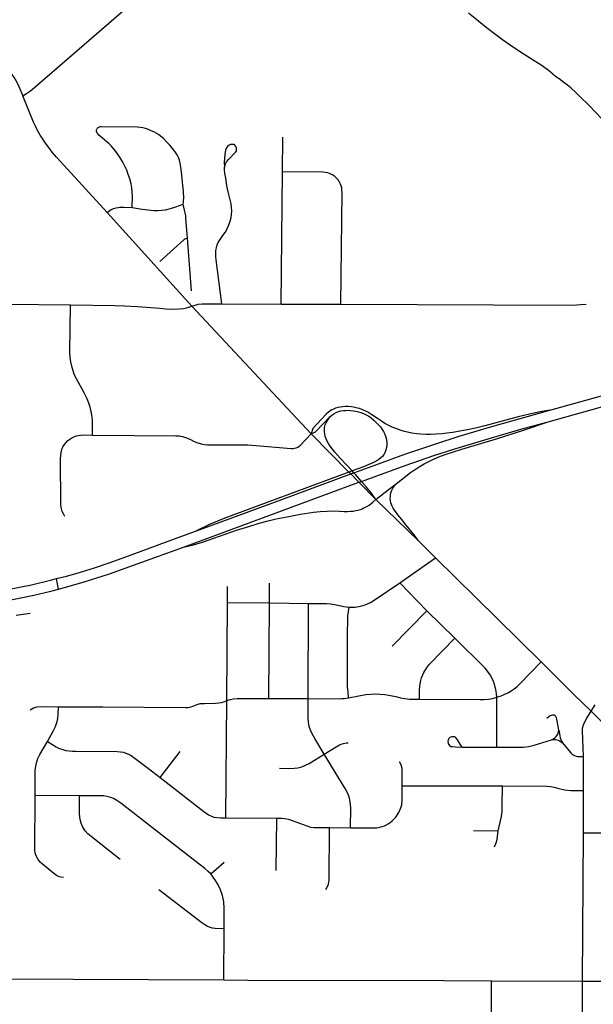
# Model space of a CAD drawing. Extents: x 1410746 to 1533160, y 578873 to 704954.
# Tile 175 of 227: x 1466158 to 1470673, y 677735 to 685486. Entities that reach past the tile are written whole.
import ezdxf

# ---------------------------------------------------------------- set-up
doc = ezdxf.new("R2010")
doc.units = 0
doc.header["$MEASUREMENT"] = 0
doc.layers.add('MC_STREETS', color=254, linetype='CONTINUOUS')

msp = doc.modelspace()

# ---------------------------------------------------------------- linework, layer by layer
at = {"layer": 'MC_STREETS'}
for p, q in [((1468225.83255, 684289.74415), (1468228.67015, 684561.484425)), ((1468216.45365, 683245.736725), (1468225.83255, 684289.74415)), ((1467512.84875, 683231.9464), (1466845.929225, 683969.628875)), ((1467509.194225, 683352.1003), (1467478.825925, 683766.525125)), ((1467749.11215, 683250.265375), (1468216.45365, 683245.736725)), ((1466057.10085, 683246.353275), (1466558.59325, 683240.89755)), ((1468451.170675, 682226.062925), (1467512.84875, 683231.9464)), ((1468216.45365, 683245.736725), (1468684.667575, 683246.3201)), ((1470331.710725, 682411.484425), (1471435.9851, 682720.418)), ((1467446.141475, 681333.970825), (1468828.331275, 681844.124125)), ((1469293.442125, 681385.97635), (1468961.932125, 681708.830675)), ((1469430.171575, 681250.724175), (1469293.442125, 681385.97635)), ((1469149.4931, 681052.971425), (1469430.171575, 681250.724175)), ((1469749.228175, 680938.462025), (1469430.171575, 681250.724175)), ((1466464.1125, 681004.008125), (1466447.8893, 681085.74675)), ((1467793.536175, 680896.8254), (1467792.53005, 681024.756275)), ((1468123.157225, 680895.052125), (1468123.0854, 681048.869975)), ((1469361.656075, 680833.10505), (1469149.4931, 681052.971425)), ((1470262.79805, 680430.94455), (1469749.228175, 680938.462025)), ((1467787.69475, 680125.862225), (1467793.536175, 680896.8254)), ((1467793.536175, 680896.8254), (1468123.157225, 680895.052125)), ((1468118.6812, 680142.05625), (1468123.157225, 680895.052125)), ((1468123.157225, 680895.052125), (1468432.223225, 680890.409725)), ((1468428.05975, 680141.355675), (1468432.223225, 680890.409725)), ((1466129.0837, 680798.075725), (1466240.382875, 680815.149375)), ((1469088.6038, 680555.0984), (1469361.656075, 680833.10505)), ((1469583.164475, 680617.064475), (1469361.656075, 680833.10505)), ((1469912.48205, 679981.5004), (1469912.651025, 680151.51685)), ((1466462.762525, 680076.58855), (1466812.45745, 680075.467325)), ((1467780.010625, 679202.926575), (1467787.69475, 680125.862225)), ((1468118.6812, 680142.05625), (1468428.05975, 680141.355675)), ((1470759.06865, 679938.84115), (1470655.793525, 680041.7064)), ((1469913.939425, 679760.194475), (1469912.48205, 679981.5004)), ((1469640.14625, 679760.268675), (1469913.939425, 679760.194475)), ((1467263.406325, 679520.272825), (1467420.977875, 679723.671575)), ((1470595.963625, 679416.5649), (1470594.7122, 679685.7529)), ((1469169.487825, 679455.660425), (1469957.94095, 679454.24015)), ((1466629.510525, 679375.75165), (1466279.246975, 679377.860575)), ((1470596.0318, 679085.1631), (1470595.963625, 679416.5649)), ((1467780.010625, 679202.926575), (1468181.795575, 679199.729075)), ((1468176.2093, 678789.2184), (1468181.795575, 679199.729075)), ((1468596.41315, 679125.738), (1468762.3105, 679125.1827)), ((1469729.475225, 679101.6164), (1469922.95245, 679098.98475)), ((1470589.29405, 677916.45715), (1470596.0318, 679085.1631)), ((1470596.0318, 679085.1631), (1470907.24625, 679084.9627)), ((1467662.06565, 678762.223475), (1467766.2075, 678854.592625)), ((1467763.93235, 677926.899225), (1467767.84725, 678331.309875)), ((1465841.81045, 677935.350875), (1467763.93235, 677926.899225)), ((1469872.114075, 677918.55685), (1470589.29405, 677916.45715)), ((1470583.7535, 676734.665825), (1470589.29405, 677916.45715)), ((1470589.29405, 677916.45715), (1470906.342275, 677916.1004))]:
    msp.add_line(p, q, dxfattribs=at)
for points in [[(1466181.1151, 684886.4654), (1466210.9276, 684904.132675), (1466234.864625, 684920.312325), (1466259.286675, 684938.88185), (1467654.987475, 686149.306425)], [(1470738.2491, 684708.57125), (1470639.8116, 684810.04695), (1470565.679675, 684884.786525), (1470537.728275, 684910.915), (1470497.016475, 684949.19625), (1470469.138275, 684971.376075), (1470443.699675, 684989.916075), (1470413.949425, 685012.33655), (1470372.8445, 685042.104725), (1470317.368925, 685088.652375), (1470291.068, 685108.0547), (1470269.50985, 685123.576575), (1470242.202125, 685141.06305), (1470206.991225, 685163.674725), (1470120.327475, 685216.2766), (1470037.5442, 685271.896625), (1469957.779075, 685328.37895), (1469884.91255, 685383.13665), (1469817.219975, 685435.738525), (1469755.994825, 685484.459925), (1469691.3204, 685537.924125)], [(1465799.57705, 685274.130325), (1465867.771, 685240.328525), (1465920.4852, 685213.279925), (1465938.280325, 685203.731325), (1465966.492125, 685185.068125), (1465994.81635, 685162.7552), (1466024.744325, 685136.49425), (1466045.4852, 685116.491725), (1466064.582425, 685095.224375), (1466096.065175, 685054.855425), (1466114.70995, 685028.06485), (1466126.11405, 685008.514975), (1466142.4056, 684978.104075), (1466157.792075, 684942.9867), (1466181.1151, 684886.4654)], [(1466845.929225, 683969.628875), (1466506.344275, 684341.539), (1466448.605675, 684405.33765), (1466413.98315, 684443.96955), (1466393.67065, 684468.58355), (1466367.455375, 684502.997325), (1466349.49265, 684528.757825), (1466336.2982, 684549.9384), (1466318.9371, 684577.716175), (1466298.487575, 684614.342225), (1466282.10845, 684647.310475), (1466267.19925, 684679.85875), (1466181.1151, 684886.4654)], [(1467193.63525, 684612.258425), (1467170.8488, 684621.373), (1467146.76025, 684629.402525), (1467127.011975, 684634.176825), (1467105.5276, 684637.64905), (1467086.120925, 684639.08005), (1466797.949275, 684642.336075), (1466790.210725, 684641.76285), (1466783.332, 684640.3298), (1466776.697, 684637.55315), (1466771.2856, 684633.652575), (1466768.119275, 684629.707375), (1466764.558875, 684623.419625)], [(1467042.2138, 684007.06765), (1467044.3028, 684096.894525), (1467043.1091, 684127.3342), (1467040.42325, 684161.653425), (1467034.7531, 684194.1821), (1467024.308125, 684232.679325), (1467012.796275, 684267.81275), (1466999.7146, 684301.955075), (1466988.1513, 684327.68765), (1466968.967625, 684365.59405), (1466946.120875, 684402.844325), (1466927.836475, 684429.43875), (1466905.2586, 684458.2322), (1466889.6336, 684478.197475), (1466878.131875, 684492.303375), (1466861.855825, 684508.579425), (1466847.0989, 684522.685325), (1466808.90445, 684554.36935), (1466781.757225, 684578.416325), (1466774.139625, 684585.895475), (1466767.6821, 684594.04425), (1466763.9921, 684600.963), (1466762.1471, 684609.726775), (1466762.7621, 684616.953025), (1466764.558875, 684623.419625)], [(1467445.7643, 684033.864975), (1467446.486975, 684048.561425), (1467447.693675, 684065.45535), (1467448.900375, 684079.63415), (1467448.49635, 684095.027525), (1467447.413525, 684117.148175), (1467445.8922, 684139.037925), (1467444.069275, 684158.04835), (1467430.976375, 684285.8528), (1467425.59995, 684326.3175), (1467420.5065, 684357.72715), (1467414.564125, 684380.9307), (1467409.34705, 684396.3296), (1467402.83665, 684411.30355), (1467392.636975, 684429.532725), (1467381.173675, 684446.013775), (1467368.0222, 684462.663), (1467354.5745, 684479.6872), (1467336.464425, 684501.192925), (1467319.486225, 684520.1519), (1467286.5172, 684552.5796), (1467265.900875, 684569.7237), (1467249.84185, 684581.225425), (1467231.8297, 684592.944175), (1467213.600525, 684602.7098), (1467193.63525, 684612.258425)], [(1467859.612625, 684488.466175), (1467852.2676, 684497.727275), (1467842.04845, 684503.1562), (1467830.23255, 684504.4336), (1467818.0973, 684503.1562), (1467805.96205, 684497.727275), (1467793.1881, 684488.146825), (1467784.565675, 684476.650275), (1467777.540025, 684458.76675), (1467771.79175, 684425.235125), (1467768.59825, 684396.1744), (1467767.32085, 684363.281475), (1467768.9176, 684325.598325)], [(1467768.9176, 684325.598325), (1467777.220675, 684350.826875), (1467786.481775, 684367.113675), (1467802.129875, 684385.31655), (1467858.654575, 684446.631475), (1467863.444825, 684454.93455), (1467865.04155, 684466.11175), (1467864.0835, 684476.650275), (1467859.612625, 684488.466175)], [(1467749.11215, 683250.265375), (1467703.89515, 683594.436525), (1467701.300225, 683621.21915), (1467700.41475, 683645.12715), (1467702.037025, 683669.78475), (1467705.72765, 683690.729475), (1467712.8115, 683713.309275), (1467721.223575, 683731.46165), (1467757.971075, 683786.804275), (1467774.79525, 683812.040525), (1467790.733925, 683839.047725), (1467804.4589, 683871.81055), (1467813.75645, 683899.2605), (1467821.711325, 683929.014875), (1467826.1532, 683953.71765), (1467827.590775, 683982.586275), (1467825.71045, 684007.73205), (1467821.7258, 684037.838425), (1467799.0536, 684131.8703), (1467789.036575, 684177.7399), (1467785.204375, 684201.3717), (1467779.4561, 684237.77745), (1467772.430425, 684278.015375), (1467769.23695, 684305.160025), (1467768.9176, 684325.598325)], [(1468684.667575, 683246.3201), (1468695.114425, 684125.6408), (1468694.420675, 684145.5066), (1468692.218625, 684162.17925), (1468688.563925, 684177.87035), (1468682.9504, 684192.1902), (1468675.2314, 684208.422275), (1468665.164875, 684225.094925), (1468652.58175, 684238.936375), (1468635.59715, 684253.968625), (1468622.852425, 684262.59985), (1468607.8482, 684270.546675), (1468582.474225, 684279.42725), (1468562.612725, 684283.097825), (1468543.108475, 684284.864825), (1468225.83255, 684289.74415)], [(1467042.2138, 684007.06765), (1467122.19255, 683995.7274), (1467188.742025, 683986.476125), (1467213.213125, 683984.68555), (1467243.05595, 683984.387125), (1467276.778325, 683987.072975), (1467306.024275, 683990.6541), (1467344.398625, 683999.2936), (1467386.8983, 684012.140925), (1467445.7643, 684033.864975)], [(1467478.825925, 683766.525125), (1467466.709075, 683920.2045), (1467464.6422, 683941.6421), (1467460.73595, 683964.558775), (1467455.5276, 683986.433775), (1467450.05885, 684009.61085), (1467445.7643, 684033.864975)], [(1466845.929225, 683969.628875), (1466858.782175, 683979.94505), (1466878.907175, 683991.614175), (1466899.68495, 684000.07675), (1466916.958625, 684005.4818), (1466932.708825, 684008.895625), (1466945.5231, 684010.350375), (1466961.0399, 684010.971), (1466981.291, 684011.201875), (1467042.2138, 684007.06765)], [(1467261.829725, 683582.776075), (1467448.96885, 683752.699375), (1467458.07635, 683760.083825), (1467465.953125, 683763.5299), (1467478.825925, 683766.525125)], [(1467512.84875, 683231.9464), (1467537.979975, 683239.9179), (1467563.00155, 683245.652025), (1467595.3211, 683248.779725), (1467749.11215, 683250.265375)], [(1468684.667575, 683246.3201), (1470489.45545, 683239.922575), (1470542.620825, 683241.863175), (1470573.502075, 683243.5273), (1470616.1894, 683246.562825)], [(1466731.281075, 682215.967775), (1466730.768275, 682306.412175), (1466729.65905, 682332.58795), (1466725.16265, 682374.940225), (1466720.3779, 682402.724625), (1466712.304425, 682434.58185), (1466702.539675, 682466.108025), (1466689.212925, 682502.077125), (1466666.264475, 682548.43825), (1466603.572025, 682657.887825), (1466589.8565, 682688.399575), (1466569.435275, 682748.9198), (1466560.736475, 682791.719575), (1466555.8372, 682827.886175), (1466553.3418, 682872.0206), (1466558.59325, 683240.89755)], [(1466558.59325, 683240.89755), (1466907.0575, 683235.42725), (1466983.90925, 683234.096475), (1467086.0456, 683229.4388), (1467261.706775, 683214.467675), (1467311.9432, 683210.475375), (1467361.8812, 683207.970075), (1467413.012, 683209.509425), (1467447.798, 683212.811175), (1467471.84325, 683217.09045), (1467487.94885, 683222.2371), (1467512.84875, 683231.9464)], [(1470317.44335, 682321.62565), (1470879.94335, 682477.87565), (1471453.49085, 682638.093675)], [(1468599.74785, 682358.9231), (1468614.8419, 682372.473725), (1468630.8217, 682383.8806), (1468647.79715, 682392.67145), (1468666.5914, 682400.552925), (1468686.29505, 682405.7062), (1468705.39245, 682408.737525), (1468725.0961, 682410.556325), (1468742.677825, 682411.162575), (1468762.684625, 682409.95005), (1468783.6008, 682408.13125), (1468804.517, 682404.190525), (1468824.22065, 682399.3404), (1468842.711775, 682393.58085), (1468864.53735, 682385.396275), (1468884.109125, 682376.008475), (1468905.460325, 682364.17695), (1468925.467125, 682350.53595), (1468946.080175, 682333.5605), (1468969.72455, 682311.12865), (1468985.546475, 682293.65765), (1468996.7034, 682280.20905), (1469009.973475, 682260.764725), (1469020.3478, 682243.833075), (1469028.5324, 682227.4639), (1469036.110725, 682208.669625), (1469041.87025, 682191.39105), (1469045.50785, 682174.4156), (1469047.32665, 682159.258925), (1469047.32665, 682137.43335), (1469044.901575, 682117.7297), (1469040.96085, 682099.238575), (1469033.9888, 682080.74745), (1469024.59165, 682064.37825), (1469012.769475, 682048.009075), (1469001.69395, 682037.629975), (1468986.0541, 682023.718425), (1468968.1995, 682012.564325), (1468938.60855, 681998.201475), (1468904.71885, 681983.4495), (1468864.34825, 681967.3479), (1468774.217225, 681933.8448), (1468748.99225, 681924.468275), (1467773.159625, 681561.736025), (1467657.236625, 681514.096425), (1467550.5499, 681462.7107)], [(1470331.710725, 682411.484425), (1470255.2816, 682399.1443), (1470171.687225, 682381.231225), (1470082.721125, 682358.431225), (1469859.203575, 682298.433), (1469808.6489, 682285.29675), (1469746.550225, 682270.966275), (1469694.984475, 682260.93685), (1469623.14905, 682247.082175), (1469567.419475, 682237.52855), (1469519.45135, 682230.1446), (1469482.877625, 682226.4927), (1469434.78945, 682222.703), (1469392.350225, 682220.62395), (1469357.240125, 682220.903175), (1469315.4422, 682222.800025), (1469284.082075, 682226.39985), (1469245.78025, 682231.955575), (1469211.603225, 682238.757775), (1469187.57275, 682244.696075), (1469159.65615, 682252.897175), (1469125.363225, 682265.2318), (1469090.135525, 682279.325725), (1469059.094025, 682293.498475), (1469033.26435, 682307.85245), (1469005.519975, 682324.794325), (1468973.89955, 682347.3954), (1468929.3159, 682376.056325), (1468897.8685, 682396.357825), (1468870.4018, 682410.688275), (1468831.78915, 682425.01875), (1468817.343, 682428.87105), (1468785.813125, 682435.16935), (1468769.6905, 682437.35885), (1468743.81605, 682439.747275), (1468722.064775, 682440.5665), (1468701.148575, 682439.6571), (1468680.2324, 682436.9289), (1468661.017825, 682432.582025), (1468643.9009, 682427.009075), (1468627.182025, 682420.639975), (1468609.667025, 682411.08635), (1468589.331175, 682397.464775), (1468570.06035, 682381.31895), (1468464.312375, 682268.95), (1468451.170675, 682226.062925)], [(1468763.49445, 681909.782325), (1468788.10185, 681918.8629), (1468961.19335, 681982.736775), (1469189.665575, 682065.37565), (1469433.415575, 682148.01455), (1469618.1378, 682207.736775), (1469874.3878, 682283.431225), (1470331.710725, 682411.484425)], [(1468451.170675, 682226.062925), (1468486.0986, 682241.000525), (1468599.74785, 682358.9231)], [(1468961.932125, 681708.830675), (1468926.075675, 681758.193875), (1468888.05485, 681806.631375), (1468848.364975, 681851.518375), (1468803.696625, 681902.035725), (1468788.10185, 681918.8629), (1468774.217225, 681933.8448), (1468680.92125, 682034.513675), (1468639.124075, 682082.281875), (1468602.103725, 682130.0501), (1468588.171325, 682149.9535), (1468577.423475, 682168.662725), (1468569.06405, 682186.973875), (1468563.093025, 682204.88695), (1468559.112325, 682225.188425), (1468556.723925, 682240.7131), (1468555.9278, 682257.43195), (1468558.081175, 682274.5481), (1468563.2895, 682296.94395), (1468569.860175, 682313.161525), (1468577.0254, 682325.899725), (1468599.74785, 682358.9231)], [(1468828.331275, 681844.124125), (1468848.364975, 681851.518375), (1468947.9989, 681888.292325), (1469192.655425, 681975.3508), (1469418.8456, 682054.693175), (1469583.415575, 682107.736775), (1469872.30445, 682195.236775), (1470102.860025, 682261.903425), (1470317.44335, 682321.62565)], [(1469133.039875, 681842.583025), (1469233.4142, 681920.626175), (1469250.2183, 681932.682575), (1469265.8705, 681943.304275), (1469279.50105, 681951.051325), (1469301.9613, 681965.1822), (1469341.7489, 681988.986775), (1469373.560175, 682006.250825), (1469404.609525, 682021.377425), (1469456.3584, 682044.4654), (1469507.026675, 682063.986775), (1469637.4795, 682106.165975), (1469910.28265, 682187.586225), (1470122.9989, 682254.959), (1470317.44335, 682321.62565)], [(1466513.9508, 681574.9917), (1466504.2577, 681591.0607), (1466493.214625, 681614.12425), (1466484.747, 681646.00235), (1466482.359275, 681671.73345), (1466479.97475, 682030.567775), (1466480.828775, 682054.76465), (1466483.67545, 682079.2462), (1466489.522375, 682102.3453), (1466497.908925, 682122.800575), (1466509.58035, 682141.8734), (1466522.39045, 682158.384225), (1466536.908575, 682172.617675), (1466551.99605, 682184.573775), (1466567.368175, 682193.6832), (1466583.879, 682201.9386), (1466600.861075, 682209.077375), (1466617.754625, 682213.32535), (1466636.82745, 682215.602725), (1466658.4623, 682217.02605), (1466731.281075, 682215.967775)], [(1466731.281075, 682215.967775), (1467386.923225, 682210.5374), (1467412.62875, 682209.054375), (1467439.8173, 682203.616675), (1467462.62935, 682197.12695), (1467498.00855, 682182.94685), (1467531.379875, 682166.620775), (1467560.7409, 682153.9411), (1467587.064925, 682146.761825), (1467613.38895, 682142.274775), (1467637.02075, 682140.47995), (1467661.549975, 682140.47995), (1467953.45595, 682138.21305), (1467985.0712, 682137.3755), (1468018.5953, 682134.216775), (1468294.409975, 682111.2823), (1468309.755825, 682111.128175), (1468321.754375, 682112.101025), (1468334.725775, 682115.343875), (1468347.21075, 682120.3703), (1468357.750025, 682127.6667), (1468366.035525, 682134.98815), (1468451.170675, 682226.062925)], [(1468961.932125, 681708.830675), (1468828.331275, 681844.124125), (1468763.49445, 681909.782325), (1468748.99225, 681924.468275), (1468451.170675, 682226.062925)], [(1467550.5499, 681462.7107), (1468221.610025, 681709.8201), (1468763.49445, 681909.782325)], [(1468961.932125, 681708.830675), (1468977.3327, 681720.91465), (1468998.15975, 681737.62785), (1469034.106525, 681766.43095), (1469133.039875, 681842.583025)], [(1469293.442125, 681385.97635), (1469278.246625, 681410.496375), (1469260.63365, 681433.980325), (1469200.54235, 681506.5043), (1469164.971075, 681550.36405), (1469135.270775, 681589.388875), (1469118.642775, 681610.650425), (1469109.077175, 681623.955175), (1469097.446775, 681640.993725), (1469088.942225, 681656.427925), (1469083.5875, 681669.9722), (1469079.17775, 681683.83145), (1469076.657875, 681698.635675), (1469074.767975, 681715.644775), (1469075.39795, 681732.338875), (1469077.28785, 681751.552875), (1469081.067625, 681768.246975), (1469086.107375, 681781.79125), (1469093.98195, 681797.8554), (1469106.2663, 681813.91955), (1469133.039875, 681842.583025)], [(1467446.141475, 681333.970825), (1467524.717825, 681352.347575), (1467596.323725, 681373.259025), (1467863.366825, 681466.9044), (1467960.6899, 681497.46035), (1468042.434675, 681522.1739), (1468113.406875, 681540.550625), (1468177.408575, 681555.75895), (1468263.4892, 681573.177825), (1468368.6012, 681593.50335), (1468469.13555, 681608.518525), (1468522.494425, 681614.4096), (1468577.6865, 681616.94305), (1468637.4788, 681618.4747), (1468712.42705, 681615.01425), (1468738.8253, 681615.222275), (1468761.86265, 681615.86105), (1468782.506625, 681617.874825), (1468803.201475, 681621.5578), (1468820.38875, 681625.240775), (1468839.379875, 681631.0923), (1468854.09015, 681636.631675), (1468867.116375, 681642.204175), (1468889.3606, 681653.12055), (1468907.589775, 681663.537225), (1468922.98615, 681675.22415), (1468937.19195, 681687.15), (1468961.932125, 681708.830675)], [(1466447.8893, 681085.74675), (1466524.9394, 681105.072675), (1466609.110025, 681128.5701), (1466745.221125, 681171.62565), (1466861.00745, 681210.541975), (1466993.83225, 681257.736775), (1467425.776675, 681416.76455), (1467550.5499, 681462.7107)], [(1466464.1125, 681004.008125), (1466545.775675, 681025.634375), (1466664.9704, 681060.088175), (1466757.690175, 681088.536275), (1466864.479675, 681123.736425), (1466987.382325, 681167.032), (1467446.141475, 681333.970825)], [(1465345.4956, 680909.683275), (1465515.745275, 680921.802375), (1465614.8625, 680931.6216), (1465697.168875, 680940.8996), (1465800.63705, 680954.5868), (1465929.2327, 680975.169825), (1466014.009175, 680989.94475), (1466154.94335, 681018.153425), (1466250.08225, 681037.597875), (1466400.08225, 681073.709), (1466447.8893, 681085.74675)], [(1465345.5581, 680826.31655), (1465512.83795, 680840.60045), (1465615.137625, 680848.885725), (1465719.3043, 680860.604475), (1465821.300825, 680873.6253), (1465944.943775, 680892.616), (1466025.727925, 680906.177375), (1466154.2489, 680932.736775), (1466269.448125, 680956.975075), (1466402.85185, 680987.868625), (1466464.1125, 681004.008125)], [(1468751.460125, 680860.43145), (1468797.80975, 680861.33925), (1468840.07805, 680868.885825), (1468876.5094, 680879.461925), (1468917.877425, 680898.3208), (1468946.8521, 680915.237775), (1469149.4931, 681052.971425)], [(1468432.223225, 680890.409725), (1468531.363775, 680891.368725), (1468573.17175, 680889.81525), (1468604.565725, 680887.01015), (1468636.47085, 680881.644325), (1468676.177775, 680873.2103), (1468708.889, 680866.007225), (1468751.460125, 680860.43145)], [(1468747.245875, 680148.23635), (1468742.30265, 680194.502975), (1468738.920825, 680231.703), (1468737.8837, 680271.566825), (1468738.765575, 680672.319625), (1468740.65535, 680739.68465), (1468741.991625, 680793.2157), (1468745.488025, 680828.123125), (1468751.460125, 680860.43145)], [(1469305.003625, 680137.9739), (1469304.617475, 680203.9262), (1469307.271, 680238.85035), (1469312.947475, 680272.79215), (1469321.723875, 680305.832725), (1469339.276675, 680345.58465), (1469359.927025, 680380.69025), (1469384.1912, 680413.214575), (1469583.164475, 680617.064475)], [(1469912.651025, 680151.51685), (1469910.3675, 680180.94455), (1469908.28415, 680196.56955), (1469905.15915, 680213.2362), (1469900.9925, 680232.333425), (1469894.04805, 680255.597325), (1469886.40915, 680277.1251), (1469876.543175, 680300.1478), (1469861.368975, 680328.135925), (1469840.875575, 680356.9574), (1469821.397925, 680380.293625), (1469583.164475, 680617.064475)], [(1469912.651025, 680151.51685), (1469946.4786, 680162.541775), (1469977.7286, 680175.7362), (1470004.464725, 680188.93065), (1470027.7286, 680202.81955), (1470048.90915, 680218.097325), (1470072.520275, 680236.152875), (1470092.65915, 680253.8612), (1470262.79805, 680430.94455)], [(1470655.793525, 680041.7064), (1470518.79975, 680174.57685), (1470262.79805, 680430.94455)], [(1468428.05975, 680141.355675), (1468677.16565, 680140.1455), (1468693.748275, 680140.911575), (1468712.597975, 680142.725875), (1468747.245875, 680148.23635)], [(1468747.245875, 680148.23635), (1468826.4301, 680162.34165), (1468883.374875, 680173.606375), (1468923.319675, 680177.19135), (1468956.74415, 680177.6254), (1468993.241775, 680177.270425), (1469031.934625, 680174.321925), (1469076.155325, 680166.892475), (1469117.511875, 680156.604775), (1469155.2408, 680147.48175), (1469188.2696, 680142.09495), (1469225.257075, 680138.0871), (1469305.003625, 680137.9739)], [(1469305.003625, 680137.9739), (1469782.9399, 680134.479875), (1469814.881375, 680134.764), (1469846.940875, 680137.1432), (1469878.5005, 680142.716025), (1469912.651025, 680151.51685)], [(1466240.1305, 680052.699475), (1466267.57025, 680068.35805), (1466295.605075, 680075.690225), (1466327.52165, 680078.27805), (1466462.762525, 680076.58855)], [(1466375.3665, 679803.086175), (1466420.88145, 679884.5256), (1466438.466375, 679921.704), (1466451.374175, 679961.0487), (1466457.04015, 679985.60125), (1466460.818375, 680015.26025), (1466462.762525, 680076.58855)], [(1466812.45745, 680075.467325), (1467463.482225, 680070.2585), (1467484.44055, 680071.541675), (1467504.97115, 680075.39115), (1467522.507725, 680080.951525), (1467547.31555, 680091.64455), (1467562.825125, 680097.349825), (1467579.504625, 680101.9367), (1467596.462125, 680103.743625), (1467613.04325, 680104.0804)], [(1467613.04325, 680104.0804), (1467699.584225, 680104.9039), (1467724.39205, 680107.0425), (1467745.350375, 680110.892), (1467765.70765, 680116.6975), (1467787.69475, 680125.862225)], [(1467787.69475, 680125.862225), (1467815.496625, 680134.41665), (1467838.165825, 680139.121575), (1467869.389475, 680142.54335), (1467899.329925, 680143.3988), (1467924.9932, 680142.54335), (1468118.6812, 680142.05625)], [(1468553.999875, 679704.2776), (1468481.718525, 679826.663175), (1468458.9375, 679864.643225), (1468445.820025, 679892.552775), (1468436.330775, 679922.9742), (1468429.911575, 679954.512025), (1468427.3997, 679985.491625), (1468428.05975, 680141.355675)], [(1470655.793525, 680041.7064), (1470686.6591, 680091.5995)], [(1470401.41535, 679893.006175), (1470386.4187, 679979.544325), (1470383.769525, 679990.690075), (1470379.043275, 679999.949625), (1470372.65125, 680006.34165), (1470364.0466, 680010.2752), (1470351.75425, 680011.50445), (1470341.674525, 680009.537675), (1470332.578175, 680005.358275), (1470325.928325, 679999.96285), (1470308.47595, 679984.139375)], [(1470594.7122, 679685.7529), (1470587.0424, 679889.054125), (1470589.105725, 679908.32345), (1470596.93345, 679935.130475), (1470608.992825, 679962.94735), (1470621.7519, 679986.339375), (1470655.793525, 680041.7064)], [(1469639.016025, 679762.12785), (1469605.2798, 679817.622975), (1469597.4347, 679828.126575), (1469590.42545, 679835.36565), (1469579.903625, 679839.904475), (1469569.5881, 679841.14235), (1469558.85995, 679840.93605), (1469550.401225, 679838.666625), (1469542.97405, 679834.95305), (1469535.546875, 679826.4943), (1469531.00805, 679816.3851), (1469528.94495, 679803.59385)], [(1470344.147, 679815.516), (1470359.8672, 679825.644075), (1470370.930325, 679833.757025), (1470380.272525, 679843.099225), (1470387.647925, 679852.68725), (1470392.564875, 679860.8002), (1470396.252575, 679869.159), (1470399.448575, 679880.467975), (1470401.41535, 679893.006175)], [(1470401.41535, 679893.006175), (1470409.282475, 679848.50785), (1470412.970175, 679833.511175), (1470417.395425, 679820.23545), (1470423.29575, 679806.22215), (1470430.4253, 679791.963025)], [(1466279.246975, 679377.860575), (1466279.34825, 679544.123725), (1466280.2856, 679577.2598), (1466283.74765, 679606.900825), (1466290.968725, 679635.785175), (1466300.910875, 679668.66415), (1466315.5739, 679700.0709), (1466375.3665, 679803.086175)], [(1466375.3665, 679803.086175), (1466445.7374, 679760.41875), (1466463.413725, 679751.73615), (1466479.9416, 679745.084575), (1466496.764925, 679739.5203), (1466520.808825, 679733.509325), (1466546.016125, 679729.049575), (1466572.461125, 679727.052), (1466597.5161, 679726.42875), (1466924.2944, 679724.563375), (1466950.43345, 679722.599175), (1466974.43775, 679718.358925), (1466993.705425, 679712.877), (1467014.0435, 679704.31695), (1467034.138825, 679692.985), (1467057.256025, 679677.27135), (1467160.19525, 679597.731875), (1467263.406325, 679520.272825)], [(1468553.999875, 679704.2776), (1468648.104025, 679762.9015), (1468674.525225, 679778.4113), (1468689.5029, 679783.21675), (1468706.7476, 679789.0704), (1468729.009375, 679793.003475), (1468742.1419, 679792.992975)], [(1469528.94495, 679803.59385), (1469529.563875, 679791.215225), (1469533.3014, 679781.529725), (1469543.4651, 679770.035), (1469551.920775, 679765.1985), (1469564.07355, 679763.115175), (1469588.981275, 679761.91915), (1469640.14625, 679760.268675)], [(1469913.939425, 679760.194475), (1470105.10895, 679758.890475), (1470122.59185, 679760.093325), (1470143.032175, 679761.8778), (1470163.4725, 679764.960075), (1470185.6973, 679769.6646), (1470207.4354, 679775.342475), (1470344.147, 679815.516)], [(1470344.147, 679815.516), (1470360.3589, 679818.5145), (1470374.618025, 679819.25205), (1470386.664525, 679817.776975), (1470396.744275, 679814.8268), (1470406.57815, 679810.1557), (1470414.9536, 679804.7672), (1470430.4253, 679791.963025)], [(1470430.4253, 679791.963025), (1470466.617125, 679748.236175), (1470495.974075, 679713.1063), (1470505.80795, 679704.255825), (1470515.15015, 679697.3721), (1470524.492325, 679692.45515), (1470537.768075, 679688.5216), (1470547.345825, 679686.71645), (1470557.681675, 679685.817275), (1470569.489775, 679685.6734), (1470594.7122, 679685.7529)], [(1468203.600975, 679594.821775), (1468277.987625, 679591.6784), (1468317.609925, 679593.082275), (1468347.1768, 679597.23515), (1468378.2194, 679605.002525), (1468407.944725, 679617.16785), (1468435.1868, 679631.5681), (1468553.999875, 679704.2776)], [(1468762.3105, 679125.1827), (1468763.0703, 679280.150725), (1468762.3795, 679304.78965), (1468760.03375, 679329.74795), (1468753.285825, 679357.751825), (1468745.188325, 679382.04435), (1468735.066425, 679403.9751), (1468718.871425, 679432.99115), (1468553.999875, 679704.2776)], [(1469169.487825, 679455.660425), (1469169.512425, 679570.49165), (1469167.89235, 679592.34835), (1469161.11055, 679618.714125), (1469147.72935, 679642.3758)], [(1467263.406325, 679520.272825), (1467606.58445, 679251.5308), (1467625.13985, 679238.412375), (1467643.990225, 679226.01675), (1467666.525925, 679215.3701), (1467685.772625, 679208.795975), (1467712.655425, 679204.98595), (1467737.32895, 679203.041075), (1467780.010625, 679202.926575)], [(1468762.3105, 679125.1827), (1468954.2424, 679124.558675), (1468969.6995, 679125.166875), (1468991.666325, 679128.377175), (1469010.869375, 679133.828275), (1469029.8129, 679140.37715), (1469062.71965, 679157.217), (1469090.9473, 679178.885275), (1469119.045, 679208.2074), (1469142.787425, 679244.537375), (1469158.66305, 679280.658375), (1469165.614475, 679305.6606), (1469169.72895, 679343.470575), (1469169.487825, 679455.660425)], [(1469922.95245, 679098.98475), (1469949.79795, 679213.34945), (1469954.656425, 679252.653675), (1469956.70925, 679299.457875), (1469957.94095, 679454.24015)], [(1469957.94095, 679454.24015), (1470308.4821, 679450.883525), (1470335.47085, 679449.537725), (1470364.98245, 679443.572625), (1470400.7731, 679433.212175), (1470424.63355, 679427.24705), (1470445.98235, 679422.8517), (1470470.4707, 679419.398225), (1470496.855675, 679417.89355), (1470595.963625, 679416.5649)], [(1466502.60175, 678731.578425), (1466469.49355, 678737.722775), (1466448.642225, 678748.33725), (1466426.48805, 678764.07835), (1466336.96625, 678837.990275), (1466319.037475, 678854.3764), (1466302.05195, 678875.844225), (1466286.052975, 678904.579725), (1466279.2236, 678928.396925), (1466276.259025, 678948.8585), (1466279.246975, 679377.860575)], [(1466948.78655, 678874.13785), (1466719.51765, 679054.48165), (1466694.68635, 679076.8333), (1466674.102075, 679100.922825), (1466655.87145, 679130.43065), (1466642.571925, 679159.470525), (1466633.736275, 679188.2824), (1466629.8947, 679211.71605), (1466628.82735, 679235.149075), (1466629.510525, 679375.75165)], [(1467662.06565, 678762.223475), (1467641.652625, 678780.84375), (1467611.544425, 678806.21345), (1467570.625525, 678838.719275), (1466952.749475, 679317.65305), (1466923.390925, 679338.272425), (1466895.911, 679354.4827), (1466874.188925, 679363.656875), (1466844.866475, 679371.888175), (1466821.20555, 679375.3675), (1466796.619425, 679375.75165), (1466629.510525, 679375.75165)], [(1468181.795575, 679199.729075), (1468217.452325, 679199.3895), (1468241.57925, 679198.13615), (1468261.227575, 679194.787), (1468282.215575, 679189.65165), (1468303.6152, 679182.7514), (1468418.72095, 679138.58155), (1468446.0795, 679130.390625), (1468474.647025, 679126.5481), (1468596.41315, 679125.738)], [(1468568.032975, 678638.43065), (1468578.527725, 678655.59825), (1468587.6279, 678681.408925), (1468592.56115, 678712.15785), (1468596.41315, 679125.738)], [(1469895.073, 678973.735275), (1469907.55635, 679004.5275), (1469915.04635, 679031.574725), (1469919.4745, 679056.55285), (1469922.95245, 679098.98475)], [(1467767.84725, 678331.309875), (1467767.925, 678491.6163), (1467764.6783, 678540.501375), (1467755.263275, 678589.872675), (1467738.772825, 678636.469375), (1467718.0068, 678679.871175), (1467694.873, 678717.12635), (1467662.06565, 678762.223475)], [(1467253.751175, 678639.0307), (1467590.7295, 678378.1651), (1467614.27375, 678361.66905), (1467637.062075, 678349.56015), (1467653.502, 678343.041475), (1467673.8937, 678337.537875), (1467696.019975, 678334.55035), (1467767.84725, 678331.309875)], [(1467763.93235, 677926.899225), (1467952.494525, 677925.36045), (1469495.84625, 677921.373475), (1469872.114075, 677918.55685)], [(1469741.697975, 677357.145475), (1469769.775, 677385.3754), (1469795.167025, 677419.85205), (1469815.8366, 677456.97205), (1469836.073425, 677500.65865), (1469853.59635, 677549.1346), (1469864.145225, 677585.725075), (1469869.094025, 677623.15445), (1469870.696725, 677647.53335), (1469872.533325, 677712.348825), (1469872.114075, 677918.55685)]]:
    msp.add_lwpolyline(points, dxfattribs=at)

doc.saveas('drawing.dxf')
